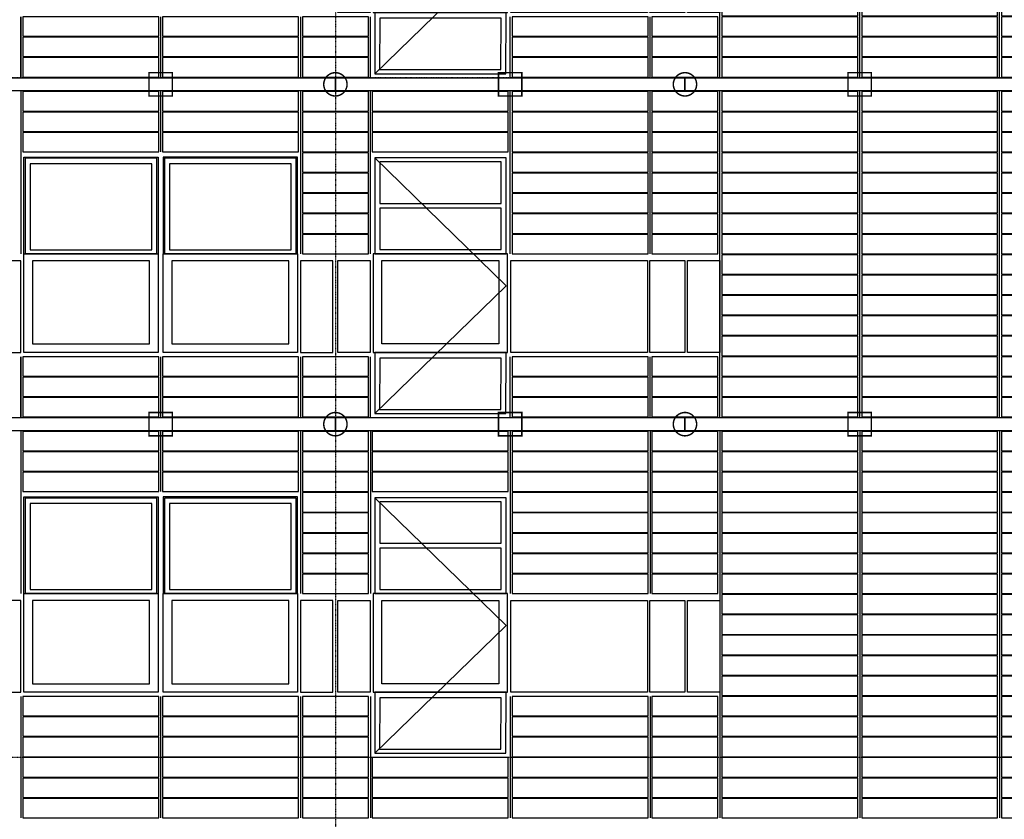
# Model space of a CAD drawing. Header units: millimetres. Extents: x -16263 to 65836, y 12201 to 60971.
# Tile 55 of 66: x 49208 to 59348, y 19911 to 28147. Entities that reach past the tile are written whole.
import ezdxf

# ---------------------------------------------------------------- set-up
doc = ezdxf.new("R2010")
doc.units = ezdxf.units.MM
doc.linetypes.add('DASHDOT', pattern=[25.4, 12.7, -6.35, 0, -6.35])
for name, color, linetype in [('alu uprof', 3, 'Continuous'), ('alu vprof', 3, 'Continuous'), ('beugels', 3, 'Continuous'), ('keramiek', 1, 'Continuous'), ('kozijn', 2, 'Continuous'), ('stramien', 1, 'DASHDOT')]:
    doc.layers.add(name, color=color, linetype=linetype)

# ---------------------------------------------------------------- blocks, each defined once
blk = doc.blocks.new('*U19')
at = {"layer": 'keramiek'}
blk.add_lwpolyline([(20, -100), (1420, -100), (1420, 100), (20, 100)], close=True, dxfattribs=at)
blk = doc.blocks.new('*U20')
at = {"layer": 'keramiek', "color": 0, "linetype": 'ByBlock', "lineweight": -2, "transparency": 16777216}
for p in [(0, 420), (1440, 420), (0, 210), (1440, 210), (0, 0), (1440, 0)]:
    blk.add_blockref('*U19', p, dxfattribs=at)
blk = doc.blocks.new('*U21')
at = {"layer": 'keramiek'}
blk.add_lwpolyline([(-340, -100), (340, -100), (340, 100), (-340, 100)], close=True, dxfattribs=at)
blk = doc.blocks.new('*U22')
at = {"layer": 'alu uprof', "color": 0, "linetype": 'ByBlock', "lineweight": -2, "transparency": 16777216}
for p in [(0, 420), (0, 210), (0, 0)]:
    blk.add_blockref('*U21', p, dxfattribs=at)
blk = doc.blocks.new('*U23')
at = {"layer": 'keramiek'}
blk.add_lwpolyline([(20, -100), (1420, -100), (1420, 100), (20, 100)], close=True, dxfattribs=at)
blk = doc.blocks.new('*U24')
at = {"layer": 'keramiek', "color": 0, "linetype": 'ByBlock', "lineweight": -2, "transparency": 16777216}
for p in [(0, 420), (1440, 420), (0, 210), (1440, 210), (0, 0), (1440, 0)]:
    blk.add_blockref('*U23', p, dxfattribs=at)
blk = doc.blocks.new('*U25')
at = {"layer": 'keramiek'}
blk.add_lwpolyline([(-340, -100), (340, -100), (340, 100), (-340, 100)], close=True, dxfattribs=at)
blk = doc.blocks.new('*U26')
at = {"layer": 'alu uprof', "color": 0, "linetype": 'ByBlock', "lineweight": -2, "transparency": 16777216}
for p in [(0, 1470), (0, 1260), (0, 1050), (0, 840), (0, 630), (0, 420), (0, 210), (0, 0)]:
    blk.add_blockref('*U25', p, dxfattribs=at)
blk = doc.blocks.new('keramiek N2')
at = {"layer": 'alu uprof'}
for name, p in [('*U26', (20059, 25836)), ('*U22', (20059, 24156))]:
    blk.add_blockref(name, p, dxfattribs=at)
at = {"layer": 'keramiek'}
for name, p in [('*U24', (16819, 26886)), ('*U20', (16819, 24156))]:
    blk.add_blockref(name, p, dxfattribs=at)
blk = doc.blocks.new('*U27')
at = {"layer": 'alu uprof'}
blk.add_lwpolyline([(-1970, -1745), (1630, -1745), (1630, -1615), (-1970, -1615)], close=True, dxfattribs=at)
at = {"layer": 'alu vprof'}
for points in [[(-1610, 1745), (-1610, 75)], [(-1610, 1745), (-1610, 75)], [(-170, 1745), (-170, 1125)], [(1270, 1745), (1270, 75)], [(-1610, -985), (-1610, -1605)], [(-1610, -1605), (-1610, -985)], [(-170, -985), (-170, -1605)], [(1270, -985), (1270, -1605)]]:
    blk.add_lwpolyline(points, dxfattribs=at)
at = {"layer": 'alu uprof'}
blk.add_blockref('keramiek N2', (-18429, -25661), dxfattribs=at)
blk = doc.blocks.new('*U28')
at = {"layer": 'alu uprof', "color": 0, "linetype": 'ByBlock', "lineweight": -2, "transparency": 16777216}
for p in [(50400, 3500), (50400, 0)]:
    blk.add_blockref('*U27', p, dxfattribs=at)
blk = doc.blocks.new('*U159')
at = {"layer": 'keramiek'}
blk.add_lwpolyline([(20, -100), (1420, -100), (1420, 100), (20, 100)], close=True, dxfattribs=at)
blk = doc.blocks.new('*U160')
at = {"layer": 'keramiek', "color": 0, "linetype": 'ByBlock', "lineweight": -2, "transparency": 16777216}
for p in [(0, 1050), (1440, 1050), (0, 840), (1440, 840), (0, 630), (1440, 630), (0, 420), (1440, 420), (0, 210), (1440, 210), (0, 0), (1440, 0)]:
    blk.add_blockref('*U159', p, dxfattribs=at)
blk = doc.blocks.new('*U161')
at = {"layer": 'keramiek'}
blk.add_lwpolyline([(-340, -100), (340, -100), (340, 100), (-340, 100)], close=True, dxfattribs=at)
blk = doc.blocks.new('*U162')
at = {"layer": 'alu uprof', "color": 0, "linetype": 'ByBlock', "lineweight": -2, "transparency": 16777216}
for p in [(0, 1050), (0, 840), (0, 630), (0, 420), (0, 210), (0, 0)]:
    blk.add_blockref('*U161', p, dxfattribs=at)
blk = doc.blocks.new('*U163')
at = {"layer": 'keramiek'}
blk.add_lwpolyline([(20, -100), (1420, -100), (1420, 100), (20, 100)], close=True, dxfattribs=at)
blk = doc.blocks.new('*U164')
at = {"layer": 'keramiek', "color": 0, "linetype": 'ByBlock', "lineweight": -2, "transparency": 16777216}
for p in [(0, 420), (1440, 420), (0, 210), (1440, 210), (0, 0), (1440, 0)]:
    blk.add_blockref('*U163', p, dxfattribs=at)
blk = doc.blocks.new('*U165')
at = {"layer": 'keramiek'}
blk.add_lwpolyline([(-340, -100), (340, -100), (340, 100), (-340, 100)], close=True, dxfattribs=at)
blk = doc.blocks.new('*U166')
at = {"layer": 'alu uprof', "color": 0, "linetype": 'ByBlock', "lineweight": -2, "transparency": 16777216}
for p in [(0, 1470), (0, 1260), (0, 1050), (0, 840), (0, 630), (0, 420), (0, 210), (0, 0)]:
    blk.add_blockref('*U165', p, dxfattribs=at)
blk = doc.blocks.new('*U29')
at = {"layer": 'alu vprof'}
for points in [[(-1800, 1990), (-1800, 320)], [(-360, 1990), (-360, 1370)], [(1080, 1990), (1080, 320)], [(-1800, -740), (-1800, -1990)], [(-360, -740), (-360, -1990)], [(1080, -740), (1080, -1990)]]:
    blk.add_lwpolyline(points, dxfattribs=at)
at = {"layer": 'stramien'}
for points in [[(-1800, 1990), (-1800, 320)], [(-360, 1990), (-360, 1370)], [(1080, 1990), (1080, 320)], [(-1800, -740), (-1800, -1990)], [(-360, -740), (-360, -1990)], [(1080, -740), (1080, -1990)]]:
    blk.add_lwpolyline(points, dxfattribs=at)
at = {"layer": 'alu uprof'}
for name, p in [('*U166', (1440, 420)), ('*U162', (1440, -1890))]:
    blk.add_blockref(name, p, dxfattribs=at)
at = {"layer": 'keramiek'}
for name, p in [('*U164', (-1800, 1470)), ('*U160', (-1800, -1890))]:
    blk.add_blockref(name, p, dxfattribs=at)
blk = doc.blocks.new('*U30')
at = {"layer": 'alu uprof', "color": 0, "linetype": 'ByBlock', "lineweight": -2, "transparency": 16777216}
blk.add_blockref('*U29', (50400, 0), dxfattribs=at)
blk = doc.blocks.new('*U33')
at = {"layer": 'keramiek'}
blk.add_lwpolyline([(-340, -100), (340, -100), (340, 100), (-340, 100)], close=True, dxfattribs=at)
blk = doc.blocks.new('*U34')
at = {"layer": 'alu uprof', "color": 0, "linetype": 'ByBlock', "lineweight": -2, "transparency": 16777216}
for p in [(0, 1050), (0, 840), (0, 630), (0, 420), (0, 210), (0, 0)]:
    blk.add_blockref('*U33', p, dxfattribs=at)
blk = doc.blocks.new('*U35')
at = {"layer": 'keramiek'}
blk.add_lwpolyline([(-340, -100), (340, -100), (340, 100), (-340, 100)], close=True, dxfattribs=at)
blk = doc.blocks.new('*U36')
at = {"layer": 'alu uprof', "color": 0, "linetype": 'ByBlock', "lineweight": -2, "transparency": 16777216}
for p in [(0, 1470), (0, 1260), (0, 1050), (0, 840), (0, 630), (0, 420), (0, 210), (0, 0)]:
    blk.add_blockref('*U35', p, dxfattribs=at)
blk = doc.blocks.new('*U37')
at = {"layer": 'keramiek'}
blk.add_lwpolyline([(20, -100), (1420, -100), (1420, 100), (20, 100)], close=True, dxfattribs=at)
blk = doc.blocks.new('*U38')
at = {"layer": 'keramiek', "color": 0, "linetype": 'ByBlock', "lineweight": -2, "transparency": 16777216}
for p in [(0, 3780), (1440, 3780), (0, 3570), (1440, 3570), (0, 3360), (1440, 3360), (0, 3150), (1440, 3150), (0, 2940), (1440, 2940), (0, 2730), (1440, 2730), (0, 2520), (1440, 2520), (0, 2310), (1440, 2310), (0, 2100), (1440, 2100), (0, 1890), (1440, 1890), (0, 1680), (1440, 1680), (0, 1470), (1440, 1470), (0, 1260), (1440, 1260), (0, 1050), (1440, 1050), (0, 840), (1440, 840), (0, 630), (1440, 630), (0, 420), (1440, 420), (0, 210), (1440, 210), (0, 0), (1440, 0)]:
    blk.add_blockref('*U37', p, dxfattribs=at)
blk = doc.blocks.new('*U39')
at = {"layer": 'keramiek'}
blk.add_lwpolyline([(20, -100), (340, -100), (340, 100), (20, 100)], close=True, dxfattribs=at)
blk = doc.blocks.new('*U40')
at = {"layer": 'alu uprof', "color": 0, "linetype": 'ByBlock', "lineweight": -2, "transparency": 16777216}
for p in [(0, 3780), (0, 3570), (0, 3360), (0, 3150), (0, 2940), (0, 2730), (0, 2520), (0, 2310), (0, 2100), (0, 1890), (0, 1680), (0, 1470), (0, 1260), (0, 1050), (0, 840), (0, 630), (0, 420), (0, 210), (0, 0)]:
    blk.add_blockref('*U39', p, dxfattribs=at)
blk = doc.blocks.new('*U181')
at = {"layer": 'keramiek'}
blk.add_lwpolyline([(-340, -100), (340, -100), (340, 100), (-340, 100)], close=True, dxfattribs=at)
blk = doc.blocks.new('*U182')
at = {"layer": 'alu uprof', "color": 0, "linetype": 'ByBlock', "lineweight": -2, "transparency": 16777216}
for p in [(0, 420), (0, 210), (0, 0)]:
    blk.add_blockref('*U181', p, dxfattribs=at)
blk = doc.blocks.new('*U183')
at = {"layer": 'keramiek'}
blk.add_lwpolyline([(-340, -100), (340, -100), (340, 100), (-340, 100)], close=True, dxfattribs=at)
blk = doc.blocks.new('*U184')
at = {"layer": 'alu uprof', "color": 0, "linetype": 'ByBlock', "lineweight": -2, "transparency": 16777216}
for p in [(0, 1470), (0, 1260), (0, 1050), (0, 840), (0, 630), (0, 420), (0, 210), (0, 0)]:
    blk.add_blockref('*U183', p, dxfattribs=at)
blk = doc.blocks.new('*U185')
at = {"layer": 'keramiek'}
blk.add_lwpolyline([(20, -100), (1420, -100), (1420, 100), (20, 100)], close=True, dxfattribs=at)
blk = doc.blocks.new('*U186')
at = {"layer": 'keramiek', "color": 0, "linetype": 'ByBlock', "lineweight": -2, "transparency": 16777216}
for p in [(0, 3150), (1440, 3150), (0, 2940), (1440, 2940), (0, 2730), (1440, 2730), (0, 2520), (1440, 2520), (0, 2310), (1440, 2310), (0, 2100), (1440, 2100), (0, 1890), (1440, 1890), (0, 1680), (1440, 1680), (0, 1470), (1440, 1470), (0, 1260), (1440, 1260), (0, 1050), (1440, 1050), (0, 840), (1440, 840), (0, 630), (1440, 630), (0, 420), (1440, 420), (0, 210), (1440, 210), (0, 0), (1440, 0)]:
    blk.add_blockref('*U185', p, dxfattribs=at)
blk = doc.blocks.new('*U179')
at = {"layer": 'keramiek'}
blk.add_lwpolyline([(20, -100), (340, -100), (340, 100), (20, 100)], close=True, dxfattribs=at)
blk = doc.blocks.new('*U180')
at = {"layer": 'alu uprof', "color": 0, "linetype": 'ByBlock', "lineweight": -2, "transparency": 16777216}
for p in [(0, 3150), (0, 2940), (0, 2730), (0, 2520), (0, 2310), (0, 2100), (0, 1890), (0, 1680), (0, 1470), (0, 1260), (0, 1050), (0, 840), (0, 630), (0, 420), (0, 210), (0, 0)]:
    blk.add_blockref('*U179', p, dxfattribs=at)
blk = doc.blocks.new('*U45')
at = {"layer": 'alu uprof'}
for points in [[(-3600, -1745), (0, -1745), (0, -1615), (-3600, -1615)], [(0, -1745), (3600, -1745), (3600, -1615), (0, -1615)]]:
    blk.add_lwpolyline(points, close=True, dxfattribs=at)
at = {"layer": 'alu vprof'}
for points in [[(-3240, 75), (-3240, 1745)], [(-1800, 75), (-1800, 1745)], [(-360, 75), (-360, 1745)], [(360, -1605), (360, 1745)], [(1800, -1605), (1800, 1745)], [(3240, -1605), (3240, 1745)], [(3600, -1605), (3600, 1745)], [(-3240, -1605), (-3240, -985)], [(-1800, -1605), (-1800, -985)], [(-360, -1605), (-360, -985)]]:
    blk.add_lwpolyline(points, dxfattribs=at)
at = {"layer": 'keramiek'}
for points in [[(-3220, 1545), (-1820, 1545), (-1820, 1745), (-3220, 1745)], [(-1780, 1545), (-380, 1545), (-380, 1745), (-1780, 1745)], [(-3220, 1335), (-1820, 1335), (-1820, 1535), (-3220, 1535)], [(-1780, 1335), (-380, 1335), (-380, 1535), (-1780, 1535)], [(-3220, 1125), (-1820, 1125), (-1820, 1325), (-3220, 1325)], [(-1780, 1125), (-380, 1125), (-380, 1325), (-1780, 1325)], [(-1780, 915), (-380, 915), (-380, 1115), (-1780, 1115)], [(-1780, 705), (-380, 705), (-380, 905), (-1780, 905)], [(-1780, 495), (-380, 495), (-380, 695), (-1780, 695)], [(-1780, 285), (-380, 285), (-380, 485), (-1780, 485)], [(-1780, 75), (-380, 75), (-380, 275), (-1780, 275)], [(-1780, -1185), (-380, -1185), (-380, -985), (-1780, -985)], [(-1780, -1395), (-380, -1395), (-380, -1195), (-1780, -1195)], [(-1780, -1605), (-380, -1605), (-380, -1405), (-1780, -1405)]]:
    blk.add_lwpolyline(points, close=True, dxfattribs=at)
at = {"layer": 'alu uprof'}
for name, p in [('*U184', (0, 175)), ('*U180', (3240, -1505)), ('*U182', (0, -1505))]:
    blk.add_blockref(name, p, dxfattribs=at)
at = {"layer": 'keramiek'}
blk.add_blockref('*U186', (360, -1505), dxfattribs=at)
blk = doc.blocks.new('*U46')
at = {"layer": 'alu uprof', "color": 0, "linetype": 'ByBlock', "lineweight": -2, "transparency": 16777216}
for p in [(0, 10500), (0, 7000), (0, 3500), (0, 0)]:
    blk.add_blockref('*U45', p, dxfattribs=at)
blk = doc.blocks.new('*U130')
at = {"layer": 'stramien', "color": 1, "ltscale": 0.5}
blk.add_lwpolyline([(0, 21501), (0, -21501)], dxfattribs=at)
blk = doc.blocks.new('*U129')
at = {"layer": 'stramien', "color": 0, "linetype": 'ByBlock', "lineweight": -2, "transparency": 16777216}
blk.add_blockref('*U130', (43200, 0), dxfattribs=at)
blk = doc.blocks.new('kozijnen 1')
at = {"layer": 'kozijn', "color": 1}
for points in [[(-1409, 1016), (-1409, 2011), (-24, 2011), (-24, 1012)], [(1411, 1016), (1411, 2011), (26, 2011), (26, 1012)]]:
    blk.add_lwpolyline(points, dxfattribs=at)
at = {"layer": 'kozijn'}
for points in [[(-1391, 2003), (-41, 2003), (-41, 1016), (-1391, 1016)], [(-91, 1944), (-1342, 1944), (-1342, 1058), (-91, 1058)], [(43, 2003), (1393, 2003), (1393, 1016), (43, 1016)], [(1344, 1944), (93, 1944), (93, 1058), (1344, 1058)], [(-1409, 1016), (-25, 1016), (-25, 0), (-1409, 0)], [(26, 1016), (1410, 1016), (1410, 0), (26, 0)], [(-1799, 0), (-1439, 0), (-1439, 945), (-1799, 945)], [(-1319, 87), (-115, 87), (-115, 945), (-1319, 945)], [(116, 87), (1320, 87), (1320, 945), (116, 945)], [(1441, 0), (1775, 0), (1775, 945), (1441, 945)]]:
    blk.add_lwpolyline(points, close=True, dxfattribs=at)
blk = doc.blocks.new('*U191')
at = {"layer": 'kozijn'}
blk.add_blockref('kozijnen 1', (12, -1006), dxfattribs=at)
blk = doc.blocks.new('*U192')
at = {"layer": 'alu vprof', "color": 0, "linetype": 'ByBlock', "lineweight": -2, "transparency": 16777216}
for p in [(50400, 3500), (50400, 0)]:
    blk.add_blockref('*U191', p, dxfattribs=at)
blk = doc.blocks.new('kozijnen 3')
at = {"layer": 'kozijn', "color": 1}
blk.add_lwpolyline([(-1392, 2003), (-42, 686), (-1395, -630)], dxfattribs=at)
at = {"layer": 'kozijn'}
for points in [[(-1392, 1016), (-42, 1016), (-42, 2003), (-1392, 2003)], [(-1342, 1534), (-92, 1534), (-92, 1961), (-1342, 1961)], [(-1342, 1058), (-92, 1058), (-92, 1484), (-1342, 1484)], [(-26, 1016), (-1410, 1016), (-1410, 0), (-26, 0)], [(-1441, 0), (-1775, 0), (-1775, 945), (-1441, 945)], [(-116, 87), (-1320, 87), (-1320, 945), (-116, 945)], [(1413, 0), (6, 0), (6, 945), (1413, 945)], [(1799, 0), (1439, 0), (1439, 945), (1799, 945)], [(2160, 0), (1826, 0), (1826, 945), (2160, 945)], [(-1395, -630), (-45, -630), (-42, 0), (-1392, 0)], [(-1345, -588), (-95, -588), (-92, -59), (-1342, -59)]]:
    blk.add_lwpolyline(points, close=True, dxfattribs=at)
blk = doc.blocks.new('*U199')
at = {"layer": 'kozijn'}
blk.add_blockref('kozijnen 3', (-193, -686), dxfattribs=at)
blk = doc.blocks.new('*U200')
at = {"layer": 'kozijn', "color": 0, "linetype": 'ByBlock', "lineweight": -2, "transparency": 16777216}
for p in [(0, 7000), (0, 3500), (0, 0)]:
    blk.add_blockref('*U199', p, dxfattribs=at)

msp = doc.modelspace()

# ---------------------------------------------------------------- linework, layer by layer
at = {"layer": 'alu vprof'}
for points in [[(52818.874, 23906.188), (52818.874, 22236.188)], [(54258.874, 23906.188), (54258.874, 22236.188)], [(55698.874, 23906.188), (55698.874, 22236.188)], [(56418.874, 23906.188), (56418.874, 19926.188)], [(57858.874, 23906.188), (57858.874, 19926.188)], [(59298.874, 23906.188), (59298.874, 19926.188)], [(52818.874, 21176.188), (52818.874, 19926.188)], [(54258.874, 21176.188), (54258.874, 19926.188)], [(55698.874, 21176.188), (55698.874, 19926.188)]]:
    msp.add_lwpolyline(points, dxfattribs=at)
at = {"layer": 'beugels', "color": 93, "const_width": 15}
for points in [[(50538.874, 27361.188), (50778.874, 27361.188), (50778.874, 27601.188), (50538.874, 27601.188)], [(54138.874, 27361.188), (54378.874, 27361.188), (54378.874, 27601.188), (54138.874, 27601.188)], [(57738.874, 27361.188), (57978.874, 27361.188), (57978.874, 27601.188), (57738.874, 27601.188)], [(50538.874, 23861.188), (50778.874, 23861.188), (50778.874, 24101.188), (50538.874, 24101.188)], [(54138.874, 23861.188), (54378.874, 23861.188), (54378.874, 24101.188), (54138.874, 24101.188)], [(57738.874, 23861.188), (57978.874, 23861.188), (57978.874, 24101.188), (57738.874, 24101.188)]]:
    msp.add_lwpolyline(points, close=True, dxfattribs=at)
at = {"layer": 'beugels', "color": 10, "const_width": 15}
for points in [[(52338.781, 27482.07, -0.412063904), (52458.874, 27601.283, -0.412361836), (52578.967, 27481.947, -0.416067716), (52458.874, 27361.092, -0.416366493)], [(55938.781, 27482.07, -0.412063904), (56058.874, 27601.283, -0.412361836), (56178.967, 27481.947, -0.416067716), (56058.874, 27361.092, -0.416366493)], [(52338.781, 23982.07, -0.412063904), (52458.874, 24101.283, -0.412361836), (52578.967, 23981.947, -0.416067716), (52458.874, 23861.092, -0.416366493)], [(55938.781, 23982.07, -0.412063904), (56058.874, 24101.283, -0.412361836), (56178.967, 23981.947, -0.416067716), (56058.874, 23861.092, -0.416366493)]]:
    msp.add_lwpolyline(points, format="xyb", close=True, dxfattribs=at)
at = {"layer": 'beugels', "color": 10, "const_width": 10}
for points in [[(52458.874, 27416.188), (52458.874, 27546.188)], [(56058.874, 27416.188), (56058.874, 27546.188)], [(52458.874, 23916.188), (52458.874, 24046.188)], [(56058.874, 23916.188), (56058.874, 24046.188)]]:
    msp.add_lwpolyline(points, dxfattribs=at)
at = {"layer": 'keramiek'}
for points in [[(52838.874, 23706.188), (54238.874, 23706.188), (54238.874, 23906.188), (52838.874, 23906.188)], [(54278.874, 23706.188), (55678.874, 23706.188), (55678.874, 23906.188), (54278.874, 23906.188)], [(52838.874, 23496.188), (54238.874, 23496.188), (54238.874, 23696.188), (52838.874, 23696.188)], [(54278.874, 23496.188), (55678.874, 23496.188), (55678.874, 23696.188), (54278.874, 23696.188)], [(52838.874, 23286.188), (54238.874, 23286.188), (54238.874, 23486.188), (52838.874, 23486.188)], [(54278.874, 23286.188), (55678.874, 23286.188), (55678.874, 23486.188), (54278.874, 23486.188)], [(54278.874, 23076.188), (55678.874, 23076.188), (55678.874, 23276.188), (54278.874, 23276.188)], [(54278.874, 22866.188), (55678.874, 22866.188), (55678.874, 23066.188), (54278.874, 23066.188)], [(54278.874, 22656.188), (55678.874, 22656.188), (55678.874, 22856.188), (54278.874, 22856.188)], [(54278.874, 22446.188), (55678.874, 22446.188), (55678.874, 22646.188), (54278.874, 22646.188)], [(54278.874, 22236.188), (55678.874, 22236.188), (55678.874, 22436.188), (54278.874, 22436.188)], [(54278.874, 20976.188), (55678.874, 20976.188), (55678.874, 21176.188), (54278.874, 21176.188)], [(54278.874, 20766.188), (55678.874, 20766.188), (55678.874, 20966.188), (54278.874, 20966.188)], [(54278.874, 20556.188), (55678.874, 20556.188), (55678.874, 20756.188), (54278.874, 20756.188)], [(52838.874, 20346.188), (54238.874, 20346.188), (54238.874, 20546.188), (52838.874, 20546.188)], [(54278.874, 20346.188), (55678.874, 20346.188), (55678.874, 20546.188), (54278.874, 20546.188)], [(52838.874, 20136.188), (54238.874, 20136.188), (54238.874, 20336.188), (52838.874, 20336.188)], [(54278.874, 20136.188), (55678.874, 20136.188), (55678.874, 20336.188), (54278.874, 20336.188)], [(52838.874, 19926.188), (54238.874, 19926.188), (54238.874, 20126.188), (52838.874, 20126.188)], [(54278.874, 19926.188), (55678.874, 19926.188), (55678.874, 20126.188), (54278.874, 20126.188)]]:
    msp.add_lwpolyline(points, close=True, dxfattribs=at)
at = {"layer": 'stramien', "color": 1, "ltscale": 0.5}
for points in [[(-16263.493, 27551.188), (63899.959, 27551.188)], [(-16263.493, 24051.188), (63899.959, 24051.188)], [(-16263.493, 20551.188), (63899.959, 20551.188)]]:
    msp.add_lwpolyline(points, dxfattribs=at)

# ---------------------------------------------------------------- block references
at = {"layer": 'alu uprof'}
for name, p in [('*U46', (56058.874, 25661.188)), ('*U28', (428.874, 25661.188)), ('*U30', (618.874, 21916.188)), ('*U36', (56058.874, 22336.188)), ('*U40', (59298.874, 20026.188)), ('*U34', (56058.874, 20026.188))]:
    msp.add_blockref(name, p, dxfattribs=at)
at = {"layer": 'alu vprof'}
msp.add_blockref('*U192', (246.855, 22225.996), dxfattribs=at)
at = {"layer": 'keramiek'}
msp.add_blockref('*U38', (56418.874, 20026.188), dxfattribs=at)
at = {"layer": 'kozijn'}
msp.add_blockref('*U200', (54451.383, 21906.842), dxfattribs=at)
at = {"layer": 'stramien'}
msp.add_blockref('*U129', (9258.874, 34367.487), dxfattribs=at)

doc.saveas('drawing.dxf')
